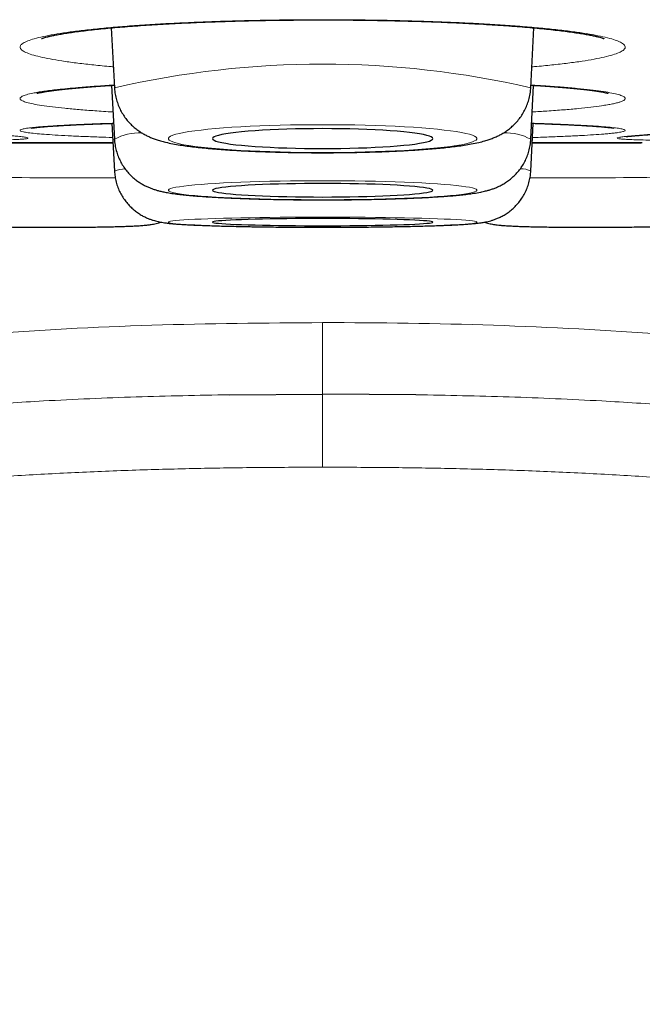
# Model space of a CAD drawing. Header units: millimetres. Extents: x 8 to 869, y 12 to 812.
# Tile 6 of 230: x 406.7 to 410.17, y 319.32 to 324.8. Entities that reach past the tile are written whole.
import ezdxf

# ---------------------------------------------------------------- set-up
doc = ezdxf.new("R2010")
doc.units = ezdxf.units.MM

msp = doc.modelspace()

# ---------------------------------------------------------------- linework, layer by layer
at = {"color": 7, "linetype": 'Continuous', "lineweight": 30}
for p, q in [((407.2101, 324.7538), (407.2277, 324.4202)), ((409.5448, 324.4202), (409.5624, 324.7535)), ((407.2119, 324.4337), (407.2277, 324.1335)), ((407.2278, 324.4195), (407.2277, 324.4202)), ((409.5448, 324.1335), (409.5606, 324.4337)), ((407.2138, 324.2222), (407.2277, 323.9565)), ((409.5448, 323.9565), (409.5588, 324.2222)), ((406.6208, 324.1147), (407.2194, 324.1147)), ((407.2281, 324.1317), (407.2277, 324.1335)), ((409.5531, 324.1147), (410.1517, 324.1147)), ((407.2282, 323.9554), (407.2277, 323.9565)), ((407.867, 322.7121), (408.3863, 322.716)), ((408.9055, 322.7121), (408.3863, 322.716))]:
    msp.add_line(p, q, dxfattribs=at)
at = {"color": 252, "linetype": 'Continuous', "lineweight": 0}
for p, q in [((406.6071, 324.1148), (407.2194, 324.1148)), ((409.5531, 324.1148), (410.1654, 324.1148)), ((408.3863, 322.3087), (408.3863, 322.716))]:
    msp.add_line(p, q, dxfattribs=at)
at = {"color": 252, "linetype": 'Continuous', "lineweight": 0, "flags": 128}
for points in [[(408.3863, 324.0601), (408.4462, 324.0603), (408.5058, 324.0609), (408.5648, 324.0618), (408.623, 324.0631), (408.68, 324.0648), (408.7356, 324.0668), (408.7895, 324.0692), (408.8414, 324.0719), (408.8911, 324.0749), (408.9384, 324.0782), (408.983, 324.0818), (409.0246, 324.0857), (409.0631, 324.0899), (409.0984, 324.0942), (409.1302, 324.0988), (409.1583, 324.1036), (409.1827, 324.1085), (409.2032, 324.1136), (409.2197, 324.1188), (409.2322, 324.1241), (409.2405, 324.1294), (409.2447, 324.1348), (409.2447, 324.1402), (409.2405, 324.1456), (409.2322, 324.151), (409.2197, 324.1562), (409.2032, 324.1614), (409.1827, 324.1665), (409.1583, 324.1714), (409.1302, 324.1762), (409.0984, 324.1808), (409.0631, 324.1852), (409.0246, 324.1893), (408.983, 324.1932), (408.9384, 324.1968), (408.8911, 324.2001), (408.8414, 324.2032), (408.7895, 324.2059), (408.7356, 324.2082), (408.68, 324.2102), (408.623, 324.2119), (408.5648, 324.2132), (408.5058, 324.2142), (408.4462, 324.2147), (408.3863, 324.2149), (408.3263, 324.2147), (408.2667, 324.2142), (408.2077, 324.2132), (408.1495, 324.2119), (408.0925, 324.2102), (408.0369, 324.2082), (407.983, 324.2059), (407.9311, 324.2032), (407.8814, 324.2001), (407.8341, 324.1968), (407.7896, 324.1932), (407.7479, 324.1893), (407.7094, 324.1852), (407.6741, 324.1808), (407.6424, 324.1762), (407.6142, 324.1714), (407.5898, 324.1665), (407.5693, 324.1614), (407.5528, 324.1562), (407.5403, 324.151), (407.532, 324.1456), (407.5278, 324.1402), (407.5278, 324.1348), (407.532, 324.1294), (407.5403, 324.1241), (407.5528, 324.1188), (407.5693, 324.1136), (407.5898, 324.1085), (407.6142, 324.1036), (407.6424, 324.0988), (407.6741, 324.0942), (407.7094, 324.0899), (407.7479, 324.0857), (407.7896, 324.0818), (407.8341, 324.0782), (407.8814, 324.0749), (407.9311, 324.0719), (407.983, 324.0692), (408.0369, 324.0668), (408.0925, 324.0648), (408.1495, 324.0631), (408.2077, 324.0618), (408.2667, 324.0609), (408.3263, 324.0603), (408.3863, 324.0601)], [(408.3863, 323.7971), (408.4462, 323.7972), (408.5058, 323.7976), (408.5648, 323.7983), (408.623, 323.7992), (408.68, 323.8003), (408.7356, 323.8017), (408.7895, 323.8033), (408.8414, 323.8051), (408.8911, 323.8072), (408.9384, 323.8095), (408.983, 323.8119), (409.0246, 323.8146), (409.0631, 323.8174), (409.0984, 323.8204), (409.1302, 323.8235), (409.1583, 323.8268), (409.1827, 323.8301), (409.2032, 323.8336), (409.2197, 323.8371), (409.2322, 323.8408), (409.2405, 323.8444), (409.2447, 323.8481), (409.2447, 323.8518), (409.2405, 323.8554), (409.2322, 323.8591), (409.2197, 323.8627), (409.2032, 323.8662), (409.1827, 323.8697), (409.1583, 323.8731), (409.1302, 323.8763), (409.0984, 323.8795), (409.0631, 323.8824), (409.0246, 323.8853), (408.983, 323.8879), (408.9384, 323.8904), (408.8911, 323.8926), (408.8414, 323.8947), (408.7895, 323.8966), (408.7356, 323.8982), (408.68, 323.8996), (408.623, 323.9007), (408.5648, 323.9016), (408.5058, 323.9022), (408.4462, 323.9026), (408.3863, 323.9027), (408.3263, 323.9026), (408.2667, 323.9022), (408.2077, 323.9016), (408.1495, 323.9007), (408.0925, 323.8996), (408.0369, 323.8982), (407.983, 323.8966), (407.9311, 323.8947), (407.8814, 323.8926), (407.8341, 323.8904), (407.7896, 323.8879), (407.7479, 323.8853), (407.7094, 323.8824), (407.6741, 323.8795), (407.6424, 323.8763), (407.6142, 323.8731), (407.5898, 323.8697), (407.5693, 323.8662), (407.5528, 323.8627), (407.5403, 323.8591), (407.532, 323.8554), (407.5278, 323.8518), (407.5278, 323.8481), (407.532, 323.8444), (407.5403, 323.8408), (407.5528, 323.8371), (407.5693, 323.8336), (407.5898, 323.8301), (407.6142, 323.8268), (407.6424, 323.8235), (407.6741, 323.8204), (407.7094, 323.8174), (407.7479, 323.8146), (407.7896, 323.8119), (407.8341, 323.8095), (407.8814, 323.8072), (407.9311, 323.8051), (407.983, 323.8033), (408.0369, 323.8017), (408.0925, 323.8003), (408.1495, 323.7992), (408.2077, 323.7983), (408.2667, 323.7976), (408.3263, 323.7972), (408.3863, 323.7971)], [(408.3863, 323.6443), (408.4462, 323.6444), (408.5058, 323.6446), (408.5648, 323.6449), (408.623, 323.6454), (408.68, 323.646), (408.7356, 323.6467), (408.7895, 323.6476), (408.8414, 323.6486), (408.8911, 323.6497), (408.9384, 323.6509), (408.983, 323.6522), (409.0246, 323.6536), (409.0631, 323.6551), (409.0984, 323.6567), (409.1302, 323.6583), (409.1583, 323.6601), (409.1827, 323.6619), (409.2032, 323.6637), (409.2197, 323.6656), (409.2322, 323.6675), (409.2405, 323.6694), (409.2447, 323.6714), (409.2447, 323.6734), (409.2405, 323.6753), (409.2322, 323.6772), (409.2197, 323.6792), (409.2032, 323.681), (409.1827, 323.6829), (409.1583, 323.6847), (409.1302, 323.6864), (409.0984, 323.6881), (409.0631, 323.6897), (409.0246, 323.6912), (408.983, 323.6926), (408.9384, 323.6939), (408.8911, 323.6951), (408.8414, 323.6962), (408.7895, 323.6972), (408.7356, 323.698), (408.68, 323.6988), (408.623, 323.6994), (408.5648, 323.6998), (408.5058, 323.7002), (408.4462, 323.7004), (408.3863, 323.7004), (408.3263, 323.7004), (408.2667, 323.7002), (408.2077, 323.6998), (408.1495, 323.6994), (408.0925, 323.6988), (408.0369, 323.698), (407.983, 323.6972), (407.9311, 323.6962), (407.8814, 323.6951), (407.8341, 323.6939), (407.7896, 323.6926), (407.7479, 323.6912), (407.7094, 323.6897), (407.6741, 323.6881), (407.6424, 323.6864), (407.6142, 323.6847), (407.5898, 323.6829), (407.5693, 323.681), (407.5528, 323.6792), (407.5403, 323.6772), (407.532, 323.6753), (407.5278, 323.6734), (407.5278, 323.6714), (407.532, 323.6694), (407.5403, 323.6675), (407.5528, 323.6656), (407.5693, 323.6637), (407.5898, 323.6619), (407.6142, 323.6601), (407.6424, 323.6583), (407.6741, 323.6567), (407.7094, 323.6551), (407.7479, 323.6536), (407.7896, 323.6522), (407.8341, 323.6509), (407.8814, 323.6497), (407.9311, 323.6486), (407.983, 323.6476), (408.0369, 323.6467), (408.0925, 323.646), (408.1495, 323.6454), (408.2077, 323.6449), (408.2667, 323.6446), (408.3263, 323.6444), (408.3863, 323.6443)]]:
    msp.add_lwpolyline(points, dxfattribs=at)
at = {"color": 7, "linetype": 'Continuous', "lineweight": 30, "flags": 128}
for points in [[(408.3863, 324.0823), (408.4369, 324.0825), (408.4871, 324.083), (408.5367, 324.084), (408.5853, 324.0853), (408.6325, 324.0869), (408.678, 324.0889), (408.7215, 324.0913), (408.7627, 324.0939), (408.8014, 324.0969), (408.8372, 324.1001), (408.87, 324.1036), (408.8994, 324.1073), (408.9253, 324.1112), (408.9476, 324.1153), (408.966, 324.1196), (408.9804, 324.124), (408.9908, 324.1284), (408.9971, 324.133), (408.9992, 324.1375), (408.9971, 324.1421), (408.9908, 324.1466), (408.9804, 324.1511), (408.966, 324.1554), (408.9476, 324.1597), (408.9253, 324.1638), (408.8994, 324.1677), (408.87, 324.1714), (408.8372, 324.1749), (408.8014, 324.1782), (408.7627, 324.1811), (408.7215, 324.1838), (408.678, 324.1861), (408.6325, 324.1881), (408.5853, 324.1898), (408.5367, 324.1911), (408.4871, 324.192), (408.4369, 324.1926), (408.3863, 324.1927), (408.3356, 324.1926), (408.2854, 324.192), (408.2358, 324.1911), (408.1872, 324.1898), (408.14, 324.1881), (408.0945, 324.1861), (408.051, 324.1838), (408.0098, 324.1811), (407.9711, 324.1782), (407.9353, 324.1749), (407.9026, 324.1714), (407.8731, 324.1677), (407.8472, 324.1638), (407.8249, 324.1597), (407.8065, 324.1554), (407.7921, 324.1511), (407.7817, 324.1466), (407.7754, 324.1421), (407.7733, 324.1375), (407.7754, 324.133), (407.7817, 324.1284), (407.7921, 324.124), (407.8065, 324.1196), (407.8249, 324.1153), (407.8472, 324.1112), (407.8731, 324.1073), (407.9026, 324.1036), (407.9353, 324.1001), (407.9711, 324.0969), (408.0098, 324.0939), (408.051, 324.0913), (408.0945, 324.0889), (408.14, 324.0869), (408.1872, 324.0853), (408.2358, 324.084), (408.2854, 324.083), (408.3356, 324.0825), (408.3863, 324.0823)], [(408.3863, 323.8122), (408.4369, 323.8124), (408.4871, 323.8128), (408.5367, 323.8134), (408.5853, 323.8143), (408.6325, 323.8154), (408.678, 323.8168), (408.7215, 323.8184), (408.7627, 323.8202), (408.8014, 323.8222), (408.8372, 323.8244), (408.87, 323.8268), (408.8994, 323.8293), (408.9253, 323.832), (408.9476, 323.8348), (408.966, 323.8377), (408.9804, 323.8407), (408.9908, 323.8437), (408.9971, 323.8468), (408.9992, 323.8499), (408.9971, 323.853), (408.9908, 323.8561), (408.9804, 323.8592), (408.966, 323.8622), (408.9476, 323.8651), (408.9253, 323.8679), (408.8994, 323.8705), (408.87, 323.8731), (408.8372, 323.8754), (408.8014, 323.8776), (408.7627, 323.8797), (408.7215, 323.8815), (408.678, 323.8831), (408.6325, 323.8844), (408.5853, 323.8856), (408.5367, 323.8865), (408.4871, 323.8871), (408.4369, 323.8875), (408.3863, 323.8876), (408.3356, 323.8875), (408.2854, 323.8871), (408.2358, 323.8865), (408.1872, 323.8856), (408.14, 323.8844), (408.0945, 323.8831), (408.051, 323.8815), (408.0098, 323.8797), (407.9711, 323.8776), (407.9353, 323.8754), (407.9026, 323.8731), (407.8731, 323.8705), (407.8472, 323.8679), (407.8249, 323.8651), (407.8065, 323.8622), (407.7921, 323.8592), (407.7817, 323.8561), (407.7754, 323.853), (407.7733, 323.8499), (407.7754, 323.8468), (407.7817, 323.8437), (407.7921, 323.8407), (407.8065, 323.8377), (407.8249, 323.8348), (407.8472, 323.832), (407.8731, 323.8293), (407.9026, 323.8268), (407.9353, 323.8244), (407.9711, 323.8222), (408.0098, 323.8202), (408.051, 323.8184), (408.0945, 323.8168), (408.14, 323.8154), (408.1872, 323.8143), (408.2358, 323.8134), (408.2854, 323.8128), (408.3356, 323.8124), (408.3863, 323.8122)], [(408.3863, 323.6523), (408.4369, 323.6524), (408.4871, 323.6526), (408.5367, 323.653), (408.5853, 323.6534), (408.6325, 323.654), (408.678, 323.6548), (408.7215, 323.6556), (408.7627, 323.6566), (408.8014, 323.6576), (408.8372, 323.6588), (408.87, 323.6601), (408.8994, 323.6614), (408.9253, 323.6628), (408.9476, 323.6643), (408.966, 323.6659), (408.9804, 323.6675), (408.9908, 323.6691), (408.9971, 323.6707), (408.9992, 323.6724), (408.9971, 323.674), (408.9908, 323.6757), (408.9804, 323.6773), (408.966, 323.6789), (408.9476, 323.6804), (408.9253, 323.6819), (408.8994, 323.6833), (408.87, 323.6847), (408.8372, 323.6859), (408.8014, 323.6871), (408.7627, 323.6882), (408.7215, 323.6891), (408.678, 323.69), (408.6325, 323.6907), (408.5853, 323.6913), (408.5367, 323.6918), (408.4871, 323.6921), (408.4369, 323.6923), (408.3863, 323.6924), (408.3356, 323.6923), (408.2854, 323.6921), (408.2358, 323.6918), (408.1872, 323.6913), (408.14, 323.6907), (408.0945, 323.69), (408.051, 323.6891), (408.0098, 323.6882), (407.9711, 323.6871), (407.9353, 323.6859), (407.9026, 323.6847), (407.8731, 323.6833), (407.8472, 323.6819), (407.8249, 323.6804), (407.8065, 323.6789), (407.7921, 323.6773), (407.7817, 323.6757), (407.7754, 323.674), (407.7733, 323.6724), (407.7754, 323.6707), (407.7817, 323.6691), (407.7921, 323.6675), (407.8065, 323.6659), (407.8249, 323.6643), (407.8472, 323.6628), (407.8731, 323.6614), (407.9026, 323.6601), (407.9353, 323.6588), (407.9711, 323.6576), (408.0098, 323.6566), (408.051, 323.6556), (408.0945, 323.6548), (408.14, 323.654), (408.1872, 323.6534), (408.2358, 323.653), (408.2854, 323.6526), (408.3356, 323.6524), (408.3863, 323.6523)]]:
    msp.add_lwpolyline(points, dxfattribs=at)
at = {"color": 252, "linetype": 'Continuous', "lineweight": 0}
for centre, radius, start, end in [((408.3863, 319.3888), 5.1631, 77.0328, 102.9672), ((407.3653, 323.8867), 0.2825, 87.1966, 119.1499), ((409.407, 323.8862), 0.2831, 60.8594, 92.8318), ((407.289, 323.8061), 0.1623, 90.7952, 112.1822), ((409.495, 323.8609), 0.1077, 62.4753, 94.3243), ((407.0259, 355.966), 32.0473, 269.12888, 270.37114), ((409.7437, 356.6408), 32.7221, 269.64236, 270.85836)]:
    msp.add_arc(centre, radius, start, end, dxfattribs=at)
at = {"color": 7, "linetype": 'Continuous', "lineweight": 30}
msp.add_arc((410.1517, 325.1147), 1, 270, 270.7841, dxfattribs=at)
at = {"color": 252, "linetype": 'Continuous', "lineweight": 0}
for points, knots in [([(407.2216, 324.5367), (407.2133, 324.5374), (407.1701, 324.541), (407.0999, 324.5481), (407.0117, 324.5583), (406.9344, 324.5691), (406.8673, 324.5804), (406.8113, 324.5922), (406.7659, 324.6044), (406.7324, 324.617), (406.7106, 324.6297), (406.7007, 324.6424), (406.7027, 324.6554), (406.7168, 324.6682), (406.7427, 324.6808), (406.78, 324.6931), (406.8291, 324.7052), (406.8895, 324.717), (406.9602, 324.7281), (407.0405, 324.7386), (407.1313, 324.7486), (407.2309, 324.7578), (407.3385, 324.7662), (407.4529, 324.7737), (407.5748, 324.7805), (407.6611, 324.7842), (407.7047, 324.786)], [0, 0, 0, 0, 0.010082, 0.053013, 0.095944, 0.139734, 0.182138, 0.225069, 0.268, 0.31179, 0.354195, 0.397126, 0.440057, 0.483847, 0.526246, 0.568644, 0.612114, 0.655904, 0.698309, 0.741011, 0.784171, 0.827961, 0.870362, 0.913288, 0.956215, 1, 1, 1, 1]), ([(407.7047, 324.786), (407.7479, 324.7877), (407.8341, 324.7909), (407.9697, 324.7945), (408.1095, 324.7972), (408.2513, 324.7988), (408.3934, 324.7993), (408.5346, 324.7987), (408.6763, 324.797), (408.8152, 324.7942), (408.9512, 324.7904), (409.0822, 324.7857), (409.2097, 324.7798), (409.3308, 324.7731), (409.4452, 324.7654), (409.5514, 324.757), (409.6504, 324.7477), (409.74, 324.7377), (409.8199, 324.727), (409.8892, 324.7159), (409.9485, 324.7041), (409.9964, 324.692), (410.0329, 324.6795), (410.0575, 324.667), (410.0705, 324.6541), (410.0714, 324.6412), (410.0602, 324.6284), (410.0375, 324.6158), (410.0027, 324.6032), (409.9564, 324.5911), (409.899, 324.5793), (409.8313, 324.5681), (409.7528, 324.5573), (409.6638, 324.5472), (409.5959, 324.5403), (409.556, 324.5371), (409.5509, 324.5367)], [0, 0, 0, 0, 0.0297528, 0.0595055, 0.0900106, 0.12074, 0.1504974, 0.180624, 0.2107507, 0.2414801, 0.2712375, 0.3013641, 0.3314907, 0.3622201, 0.3919775, 0.4221041, 0.4522307, 0.4829602, 0.5127176, 0.5428442, 0.5729708, 0.6037002, 0.6334576, 0.6635842, 0.6937108, 0.7244403, 0.7543016, 0.784163, 0.8144509, 0.8451803, 0.8749377, 0.9049033, 0.9351912, 0.9659206, 0.995678, 1, 1, 1, 1]), ([(406.9114, 324.4104), (406.9292, 324.4123), (406.9648, 324.4161), (407.0317, 324.4221), (407.1132, 324.4284), (407.1811, 324.433), (407.2216, 324.4352), (407.2269, 324.4355)], [0, 0, 0, 0, 0.206526, 0.413052, 0.685835, 0.959099, 1, 1, 1, 1]), ([(409.5456, 324.4355), (409.5739, 324.4338), (409.6359, 324.4301), (409.7216, 324.4237), (409.8042, 324.4166), (409.8761, 324.409), (409.9372, 324.4011), (409.9872, 324.3929), (410.0263, 324.3845), (410.0536, 324.3758), (410.0688, 324.3671), (410.0721, 324.3584), (410.0636, 324.3496), (410.0455, 324.342), (410.0227, 324.3356), (409.9994, 324.3303), (409.9715, 324.3251), (409.9329, 324.319), (409.8802, 324.3122), (409.8095, 324.3046), (409.7278, 324.2974), (409.6425, 324.291), (409.5805, 324.2872), (409.5528, 324.2856)], [0, 0, 0, 0, 0.043538, 0.095339, 0.147698, 0.20082, 0.252261, 0.304062, 0.356421, 0.409542, 0.461378, 0.513305, 0.565141, 0.618262, 0.650653, 0.683222, 0.715792, 0.748544, 0.800165, 0.851786, 0.904145, 0.957266, 1, 1, 1, 1]), ([(407.2197, 324.2855), (407.2192, 324.2855), (407.1826, 324.2875), (407.1186, 324.2919), (407.0289, 324.2987), (406.95, 324.3059), (406.8803, 324.3136), (406.8215, 324.3216), (406.7741, 324.3299), (406.7384, 324.3383), (406.714, 324.347), (406.7017, 324.3557), (406.7014, 324.3644), (406.7128, 324.3731), (406.7363, 324.3818), (406.7674, 324.3893), (406.801, 324.3955), (406.8333, 324.4006), (406.8697, 324.4056), (406.8975, 324.4088), (406.9114, 324.4104)], [0, 0, 0, 0, 0.000861, 0.066423, 0.129912, 0.193844, 0.258464, 0.324026, 0.388001, 0.452089, 0.516063, 0.581625, 0.645104, 0.708582, 0.773666, 0.839228, 0.879198, 0.919391, 0.959583, 1, 1, 1, 1]), ([(406.8957, 324.2087), (406.9129, 324.2097), (406.9472, 324.2117), (407.0122, 324.215), (407.0915, 324.2183), (407.1644, 324.2211), (407.2111, 324.2225), (407.223, 324.2228)], [0, 0, 0, 0, 0.196162, 0.392323, 0.65146, 0.911053, 1, 1, 1, 1]), ([(409.5495, 324.2228), (409.5687, 324.2222), (409.6222, 324.2206), (409.7009, 324.2176), (409.7859, 324.2138), (409.8602, 324.2098), (409.9239, 324.2057), (409.9764, 324.2014), (410.0182, 324.1969), (410.0483, 324.1924), (410.0663, 324.1877), (410.0724, 324.1831), (410.0666, 324.1785), (410.051, 324.1744), (410.0303, 324.171), (410.0086, 324.1682), (409.9824, 324.1654), (409.9457, 324.1621), (409.8953, 324.1584), (409.827, 324.1544), (409.748, 324.1505), (409.6584, 324.1469), (409.5932, 324.1445), (409.5565, 324.1434), (409.5546, 324.1434)], [0, 0, 0, 0, 0.029203, 0.081158, 0.133672, 0.186951, 0.238545, 0.2905, 0.343014, 0.396293, 0.448283, 0.500364, 0.552354, 0.605633, 0.638119, 0.670786, 0.703452, 0.736301, 0.788076, 0.83985, 0.892364, 0.945643, 0.997237, 1, 1, 1, 1]), ([(406.417, 324.128), (406.4403, 324.1281), (406.4912, 324.1282), (406.558, 324.1289), (406.6184, 324.13), (406.6675, 324.1315), (406.7051, 324.1333), (406.7314, 324.1355), (406.7456, 324.138), (406.7478, 324.1409), (406.7382, 324.144), (406.7165, 324.1474), (406.6871, 324.1507), (406.6548, 324.1536), (406.6236, 324.156), (406.5883, 324.1586), (406.5612, 324.1604), (406.5475, 324.1613)], [0, 0, 0, 0, 0.0630272, 0.1378861, 0.214107, 0.2876503, 0.3625092, 0.4373682, 0.5135891, 0.5871324, 0.6619913, 0.7368503, 0.8130711, 0.8594801, 0.9062112, 0.9529423, 1, 1, 1, 1]), ([(407.2179, 324.1434), (407.1917, 324.1443), (407.1322, 324.1462), (407.0492, 324.1495), (406.9677, 324.1532), (406.8956, 324.1573), (406.8342, 324.1615), (406.7842, 324.1658), (406.7458, 324.1703), (406.7187, 324.1749), (406.7035, 324.1795), (406.7005, 324.1842), (406.7092, 324.1888), (406.7299, 324.1934), (406.7585, 324.1974), (406.7901, 324.2007), (406.8207, 324.2034), (406.8555, 324.2061), (406.8823, 324.2078), (406.8957, 324.2087)], [0, 0, 0, 0, 0.050575, 0.11514, 0.180157, 0.245873, 0.312547, 0.377607, 0.442782, 0.507842, 0.574516, 0.639576, 0.70475, 0.76981, 0.836484, 0.877137, 0.918015, 0.958894, 1, 1, 1, 1]), ([(410.3575, 324.128), (410.3336, 324.1281), (410.282, 324.1282), (410.2145, 324.1289), (410.1541, 324.13), (410.105, 324.1315), (410.0674, 324.1333), (410.0411, 324.1355), (410.0269, 324.138), (410.0247, 324.1409), (410.0344, 324.144), (410.056, 324.1474), (410.0854, 324.1507), (410.1177, 324.1536), (410.1489, 324.156), (410.1842, 324.1586), (410.2113, 324.1604), (410.225, 324.1613)], [0, 0, 0, 0, 0.064803, 0.13952, 0.215596, 0.289, 0.363717, 0.438434, 0.514511, 0.587915, 0.662632, 0.737349, 0.813425, 0.859746, 0.906389, 0.953032, 1, 1, 1, 1]), ([(408.3863, 323.1135), (408.0694, 323.111), (407.4358, 323.1059), (406.4861, 323.0547), (405.5396, 322.9604), (404.6014, 322.8033), (403.7966, 322.5877), (403.1302, 322.3341), (402.5961, 322.0719), (402.0932, 321.7536), (401.6338, 321.3748), (401.233, 320.934), (400.9042, 320.4375), (400.6543, 319.8955), (400.5554, 319.5117), (400.5059, 319.3197)], [0, 0, 0, 0, 0.10003, 0.200056, 0.300173, 0.400239, 0.500131, 0.562636, 0.625145, 0.687668, 0.750125, 0.812616, 0.875055, 0.937489, 1, 1, 1, 1]), ([(408.3863, 322.716), (408.3863, 322.7214), (408.3863, 322.7324), (408.3863, 322.7606), (408.3863, 322.7985), (408.3863, 322.8451), (408.3863, 322.8989), (408.3863, 322.9591), (408.3863, 323.0288), (408.3863, 323.0853), (408.3863, 323.1135)], [0, 0, 0, 0, 0.136588, 0.27318, 0.409786, 0.546397, 0.659784, 0.773176, 0.886584, 1, 1, 1, 1]), ([(416.2666, 319.3197), (416.2171, 319.5117), (416.1183, 319.8955), (415.8683, 320.4375), (415.5395, 320.9339), (415.1388, 321.3747), (414.6794, 321.7537), (414.1766, 322.0721), (413.6425, 322.3342), (412.9759, 322.5876), (412.1712, 322.8033), (411.2329, 322.9603), (410.2864, 323.055), (409.3368, 323.1048), (408.7031, 323.1135), (408.3863, 323.1135), (408.3863, 323.1135)], [0, 0, 0, 0, 0.062509, 0.12494, 0.187376, 0.249869, 0.312328, 0.37485, 0.437357, 0.499864, 0.599758, 0.699823, 0.79994, 0.899967, 0.999997, 1, 1, 1, 1]), ([(404.781, 322.4451), (404.7895, 322.4467), (404.8807, 322.4647), (405.0558, 322.4938), (405.3061, 322.5326), (405.5577, 322.5663), (405.8102, 322.5959), (406.1067, 322.6259), (406.4473, 322.6541), (406.8756, 322.6811), (407.3488, 322.7019), (407.6941, 322.7087), (407.867, 322.7121)], [0, 0, 0, 0, 0.0084068, 0.0901408, 0.172075, 0.2540099, 0.3361374, 0.4183339, 0.5425703, 0.6668078, 0.8332038, 1, 1, 1, 1]), ([(411.9945, 322.4445), (411.985, 322.4464), (411.8928, 322.4645), (411.7167, 322.4938), (411.4664, 322.5326), (411.2148, 322.5663), (410.9623, 322.5959), (410.6658, 322.6259), (410.3252, 322.6541), (409.8969, 322.6811), (409.4237, 322.7019), (409.0784, 322.7087), (408.9055, 322.7121)], [0, 0, 0, 0, 0.0093665, 0.0910214, 0.1728623, 0.2547319, 0.3367799, 0.4188969, 0.5429817, 0.6671303, 0.8333652, 1, 1, 1, 1]), ([(408.3863, 322.3087), (408.2732, 322.3084), (408.0469, 322.3078), (407.7076, 322.3027), (407.3682, 322.2939), (407.0288, 322.2808), (406.6895, 322.2628), (406.3513, 322.2395), (406.0131, 322.21), (405.6749, 322.1737), (405.3348, 322.1295), (404.9942, 322.0764), (404.6535, 322.0133), (404.3195, 321.9402), (403.993, 321.8567), (403.7008, 321.7696), (403.4379, 321.6797), (403.2296, 321.5999), (403.0496, 321.5239), (402.8971, 321.4541), (402.7465, 321.3795), (402.5981, 321.2994), (402.4515, 321.2133), (402.3078, 321.1209), (402.167, 321.0216), (402.0304, 320.9153), (401.9158, 320.8163), (401.8086, 320.7148), (401.7086, 320.6114), (401.6023, 320.4884), (401.5032, 320.3591), (401.4219, 320.2387), (401.3455, 320.112), (401.2749, 319.9791), (401.2047, 319.8233), (401.1436, 319.6638), (401.1108, 319.5551), (401.0945, 319.5007)], [0, 0, 0, 0, 0.040416, 0.080846, 0.121317, 0.161803, 0.202387, 0.242986, 0.283299, 0.324163, 0.365048, 0.406494, 0.448036, 0.489618, 0.529382, 0.569143, 0.599119, 0.629093, 0.649147, 0.669139, 0.689131, 0.709288, 0.729443, 0.749886, 0.770327, 0.791017, 0.811704, 0.824508, 0.843904, 0.863299, 0.883004, 0.902709, 0.915993, 0.936865, 0.957739, 0.978869, 1, 1, 1, 1]), ([(408.3863, 322.3087), (408.4994, 322.3084), (408.7256, 322.3078), (409.065, 322.3027), (409.4043, 322.2939), (409.7437, 322.2808), (410.083, 322.2628), (410.4212, 322.2395), (410.7595, 322.21), (411.0976, 322.1737), (411.4377, 322.1295), (411.7783, 322.0764), (412.1191, 322.0133), (412.453, 321.9402), (412.7795, 321.8567), (413.0717, 321.7696), (413.3346, 321.6797), (413.5429, 321.5999), (413.7229, 321.5239), (413.8754, 321.4541), (414.026, 321.3795), (414.1744, 321.2994), (414.321, 321.2133), (414.4647, 321.1209), (414.6056, 321.0216), (414.7421, 320.9153), (414.8567, 320.8163), (414.9639, 320.7148), (415.0639, 320.6114), (415.1702, 320.4884), (415.2693, 320.3591), (415.3506, 320.2387), (415.427, 320.112), (415.4976, 319.9791), (415.5678, 319.8233), (415.6289, 319.6638), (415.6617, 319.5551), (415.6781, 319.5007)], [0, 0, 0, 0, 0.040416, 0.080846, 0.121317, 0.161803, 0.202387, 0.242986, 0.283299, 0.324163, 0.365048, 0.406494, 0.448036, 0.489618, 0.529382, 0.569143, 0.599119, 0.629093, 0.649147, 0.669139, 0.689131, 0.709288, 0.729443, 0.749886, 0.770327, 0.791017, 0.811704, 0.824508, 0.843904, 0.863299, 0.883004, 0.902709, 0.915993, 0.936865, 0.957739, 0.978869, 1, 1, 1, 1])]:
    msp.add_open_spline(points, degree=3, knots=knots, dxfattribs=at)
at = {"color": 7, "linetype": 'Continuous', "lineweight": 30}
for points, knots in [([(406.8223, 324.6942), (406.8222, 324.6942), (406.8219, 324.694), (406.8242, 324.695), (406.8297, 324.6969), (406.839, 324.6998), (406.8521, 324.7033), (406.8691, 324.7074), (406.8905, 324.7119), (406.9159, 324.7168), (406.9457, 324.722), (406.9795, 324.7272), (407.0172, 324.7326), (407.0586, 324.7379), (407.1035, 324.7431), (407.1515, 324.7482), (407.2026, 324.7532), (407.2566, 324.7579), (407.3134, 324.7625), (407.3729, 324.7669), (407.4349, 324.771), (407.4992, 324.7749), (407.5656, 324.7785), (407.6329, 324.7817), (407.6828, 324.7839), (407.7221, 324.7855), (407.7629, 324.7871), (407.8243, 324.7892), (407.8983, 324.7914), (407.9734, 324.7934), (408.0494, 324.7949), (408.1263, 324.7962), (408.2039, 324.7972), (408.282, 324.7978), (408.3604, 324.798), (408.4387, 324.798), (408.5169, 324.7976), (408.5947, 324.7969), (408.6723, 324.7958), (408.7493, 324.7944), (408.8255, 324.7927), (408.9005, 324.7907), (408.9741, 324.7884), (409.0456, 324.7857), (409.1153, 324.7828), (409.1831, 324.7796), (409.2496, 324.7761), (409.3146, 324.7723), (409.3777, 324.7682), (409.4387, 324.7638), (409.4975, 324.7592), (409.5536, 324.7544), (409.6069, 324.7494), (409.6571, 324.7442), (409.704, 324.7389), (409.7472, 324.7335), (409.7867, 324.7281), (409.8222, 324.7227), (409.8535, 324.7174), (409.8803, 324.7123), (409.9033, 324.7074), (409.9216, 324.703), (409.9354, 324.6993), (409.9449, 324.6963), (409.9505, 324.6944), (409.953, 324.6933), (409.9526, 324.6935), (409.9525, 324.6935)], [0, 0, 0, 0, 0.002795, 0.012995, 0.024112, 0.036137, 0.049, 0.062599, 0.076533, 0.091497, 0.107005, 0.122953, 0.139238, 0.155774, 0.172487, 0.189315, 0.206207, 0.223073, 0.240146, 0.257257, 0.274405, 0.291593, 0.308824, 0.326103, 0.342503, 0.345634, 0.354779, 0.372087, 0.389372, 0.406656, 0.423948, 0.441254, 0.458583, 0.475941, 0.493336, 0.510698, 0.527967, 0.545304, 0.562686, 0.58009, 0.597484, 0.614839, 0.632132, 0.649338, 0.666243, 0.683244, 0.700367, 0.717595, 0.734906, 0.752274, 0.769668, 0.787047, 0.80437, 0.821595, 0.83868, 0.855575, 0.872228, 0.88858, 0.904561, 0.920089, 0.935086, 0.950251, 0.963294, 0.975547, 0.986906, 0.99732, 1, 1, 1, 1]), ([(406.7959, 324.389), (406.796, 324.3891), (406.7965, 324.3892), (406.8009, 324.3905), (406.8077, 324.3921), (406.8164, 324.3939), (406.8274, 324.3961), (406.8432, 324.3989), (406.8648, 324.4022), (406.8905, 324.4058), (406.9202, 324.4095), (406.9538, 324.4132), (406.9912, 324.417), (407.0322, 324.4207), (407.0766, 324.4244), (407.1244, 324.428), (407.1744, 324.4314), (407.2097, 324.4335), (407.2269, 324.4346)], [0, 0, 0, 0, 0.03758, 0.084324, 0.136154, 0.174604, 0.214808, 0.278141, 0.343923, 0.412271, 0.482599, 0.554462, 0.627526, 0.70155, 0.776369, 0.851831, 0.927496, 1, 1, 1, 1]), ([(409.5456, 324.4346), (409.55, 324.4343), (409.5732, 324.433), (409.6124, 324.4304), (409.6628, 324.4269), (409.7099, 324.4232), (409.7539, 324.4195), (409.7945, 324.4157), (409.8316, 324.4118), (409.8646, 324.408), (409.8936, 324.4042), (409.9184, 324.4006), (409.939, 324.3971), (409.9547, 324.3942), (409.9657, 324.3917), (409.9722, 324.3901), (409.9754, 324.3891), (409.9751, 324.3892), (409.975, 324.3893)], [0, 0, 0, 0, 0.018272, 0.094665, 0.170843, 0.246772, 0.322403, 0.397661, 0.472442, 0.546487, 0.617899, 0.688519, 0.757557, 0.824315, 0.880653, 0.932586, 0.979645, 1, 1, 1, 1]), ([(407.2281, 324.4201), (407.2282, 324.4165), (407.2285, 324.4018), (407.2327, 324.3765), (407.2405, 324.345), (407.2516, 324.3151), (407.2652, 324.2872), (407.2811, 324.2615), (407.2988, 324.2382), (407.3179, 324.2174), (407.3378, 324.1991), (407.358, 324.1833), (407.3783, 324.1698), (407.3985, 324.1582), (407.4186, 324.1483), (407.4391, 324.1396), (407.4608, 324.1317), (407.4853, 324.1241), (407.5158, 324.1162), (407.5513, 324.1087), (407.5909, 324.1018), (407.6305, 324.096), (407.6715, 324.0909), (407.7148, 324.0862), (407.7607, 324.0819), (407.808, 324.078), (407.857, 324.0746), (407.9075, 324.0714), (407.9595, 324.0687), (408.0129, 324.0662), (408.0677, 324.0642), (408.1235, 324.0624), (408.1803, 324.061), (408.2378, 324.06), (408.2958, 324.0593), (408.3454, 324.0589), (408.3756, 324.0589), (408.3863, 324.0589)], [0, 0, 0, 0, 0.006764, 0.027594, 0.048003, 0.068029, 0.087703, 0.107042, 0.12605, 0.144729, 0.163093, 0.181214, 0.199275, 0.217565, 0.236517, 0.25682, 0.279455, 0.305952, 0.33908, 0.384825, 0.428245, 0.468004, 0.505723, 0.545437, 0.58378, 0.621251, 0.658146, 0.694641, 0.730846, 0.766836, 0.802666, 0.838375, 0.873993, 0.909545, 0.945049, 0.980523, 1, 1, 1, 1]), ([(408.3863, 324.0589), (408.3965, 324.0589), (408.4262, 324.0589), (408.4753, 324.0592), (408.5333, 324.0599), (408.5907, 324.061), (408.6474, 324.0624), (408.703, 324.0641), (408.7576, 324.0662), (408.8108, 324.0686), (408.8624, 324.0713), (408.9125, 324.0744), (408.9607, 324.0777), (409.0071, 324.0815), (409.0517, 324.0856), (409.0944, 324.0901), (409.1355, 324.0952), (409.1754, 324.1009), (409.2154, 324.1076), (409.2528, 324.1153), (409.2853, 324.1236), (409.3122, 324.1319), (409.335, 324.1402), (409.3568, 324.1497), (409.3782, 324.1604), (409.3996, 324.1731), (409.4209, 324.188), (409.4421, 324.2054), (409.4626, 324.2256), (409.4819, 324.2484), (409.4993, 324.2736), (409.5144, 324.301), (409.5269, 324.3301), (409.5366, 324.3617), (409.5428, 324.3918), (409.5439, 324.4118), (409.5444, 324.42)], [0, 0, 0, 0, 0.018653, 0.054111, 0.089583, 0.125079, 0.160616, 0.196211, 0.231884, 0.267661, 0.303574, 0.339664, 0.375987, 0.412622, 0.449683, 0.487342, 0.525879, 0.565784, 0.608015, 0.654811, 0.693627, 0.720974, 0.74504, 0.766508, 0.786426, 0.805603, 0.824608, 0.843673, 0.862991, 0.882581, 0.902376, 0.922302, 0.9423, 0.962334, 0.984614, 1, 1, 1, 1]), ([(406.766, 324.1957), (406.766, 324.1957), (406.766, 324.1957), (406.7696, 324.1964), (406.7766, 324.1974), (406.7844, 324.1984), (406.7926, 324.1994), (406.8021, 324.2005), (406.8188, 324.2021), (406.8418, 324.2041), (406.8687, 324.2062), (406.8995, 324.2083), (406.9341, 324.2104), (406.9724, 324.2125), (407.0141, 324.2145), (407.0592, 324.2165), (407.1074, 324.2185), (407.1588, 324.2204), (407.1974, 324.2217), (407.2197, 324.2224), (407.223, 324.2225)], [0, 0, 0, 0, 0.025921, 0.068591, 0.117219, 0.17334, 0.18352, 0.221788, 0.285066, 0.350398, 0.417788, 0.486639, 0.556557, 0.627278, 0.698633, 0.770517, 0.842806, 0.914877, 0.987135, 1, 1, 1, 1]), ([(409.5495, 324.2225), (409.5516, 324.2225), (409.5728, 324.2218), (409.6105, 324.2205), (409.6623, 324.2186), (409.7109, 324.2167), (409.7565, 324.2146), (409.7988, 324.2125), (409.8378, 324.2104), (409.873, 324.2083), (409.9043, 324.2061), (409.9317, 324.204), (409.9553, 324.2019), (409.9741, 324.2), (409.9882, 324.1983), (409.998, 324.197), (410.0035, 324.1961), (410.006, 324.1956), (410.0055, 324.1957), (410.0054, 324.1957)], [0, 0, 0, 0, 0.008083, 0.08076, 0.153338, 0.225809, 0.298157, 0.370355, 0.442355, 0.513867, 0.58344, 0.652771, 0.721241, 0.788303, 0.846617, 0.90077, 0.949639, 0.992507, 1, 1, 1, 1]), ([(410.0736, 324.148), (410.0735, 324.148), (410.0731, 324.1479), (410.0752, 324.1483), (410.0801, 324.1489), (410.089, 324.15), (410.0991, 324.1511), (410.1095, 324.1521), (410.1218, 324.1533), (410.1405, 324.1549), (410.166, 324.1569), (410.1953, 324.159), (410.2283, 324.1612), (410.265, 324.1635), (410.3051, 324.1658), (410.3486, 324.1682), (410.3953, 324.1707), (410.445, 324.1732), (410.4976, 324.1757), (410.5529, 324.1783), (410.611, 324.1808), (410.6606, 324.1829), (410.6916, 324.1842), (410.7015, 324.1846)], [0, 0, 0, 0, 0.005458, 0.037347, 0.074793, 0.117682, 0.165342, 0.185669, 0.216953, 0.271443, 0.327049, 0.383768, 0.441243, 0.499262, 0.557698, 0.616475, 0.675556, 0.734846, 0.793821, 0.852996, 0.912426, 0.972021, 1, 1, 1, 1]), ([(407.228, 324.1334), (407.228, 324.1312), (407.2282, 324.1179), (407.232, 324.094), (407.2393, 324.0625), (407.25, 324.0327), (407.2633, 324.0048), (407.279, 323.979), (407.2965, 323.9556), (407.3155, 323.9347), (407.3353, 323.9164), (407.3555, 323.9007), (407.3755, 323.8876), (407.3948, 323.8767), (407.4134, 323.8678), (407.4313, 323.8605), (407.4489, 323.8543), (407.4669, 323.8488), (407.4865, 323.8438), (407.5102, 323.8387), (407.5392, 323.8337), (407.5726, 323.8289), (407.6083, 323.8248), (407.6453, 323.8211), (407.6847, 323.8178), (407.7269, 323.8147), (407.7708, 323.8119), (407.8165, 323.8094), (407.864, 323.8071), (407.9133, 323.805), (407.9644, 323.8031), (408.0169, 323.8015), (408.0709, 323.8001), (408.126, 323.7989), (408.1821, 323.798), (408.2389, 323.7973), (408.2964, 323.7968), (408.3456, 323.7966), (408.3756, 323.7965), (408.3863, 323.7965)], [0, 0, 0, 0, 0.004087, 0.024333, 0.044131, 0.063514, 0.082503, 0.101101, 0.119302, 0.137076, 0.154376, 0.171148, 0.187388, 0.203229, 0.218998, 0.235133, 0.252222, 0.271168, 0.293287, 0.320866, 0.359159, 0.403059, 0.44246, 0.479562, 0.518683, 0.556311, 0.59305, 0.629227, 0.665024, 0.700554, 0.735889, 0.771079, 0.80616, 0.841159, 0.876096, 0.910987, 0.945846, 0.980685, 1, 1, 1, 1]), ([(408.3863, 323.7965), (408.3964, 323.7965), (408.4258, 323.7966), (408.4744, 323.7968), (408.5319, 323.7972), (408.5887, 323.798), (408.6447, 323.7989), (408.6997, 323.8001), (408.7535, 323.8014), (408.8059, 323.8031), (408.8567, 323.8049), (408.9058, 323.8069), (408.9529, 323.8092), (408.9981, 323.8117), (409.0411, 323.8144), (409.082, 323.8173), (409.1208, 323.8205), (409.1578, 323.8241), (409.1935, 323.8281), (409.2295, 323.833), (409.262, 323.8386), (409.2899, 323.8447), (409.3117, 323.8506), (409.3306, 323.8566), (409.3495, 323.8637), (409.369, 323.8724), (409.3892, 323.8829), (409.4102, 323.8959), (409.4315, 323.9116), (409.4526, 323.9303), (409.4729, 323.9518), (409.4915, 323.9759), (409.5078, 324.0023), (409.5216, 324.0305), (409.5325, 324.0603), (409.5402, 324.0922), (409.5443, 324.1167), (409.5445, 324.1309), (409.5445, 324.1334)], [0, 0, 0, 0, 0.018318, 0.053142, 0.087976, 0.122828, 0.157706, 0.192624, 0.227596, 0.262637, 0.297771, 0.333025, 0.368437, 0.404058, 0.439964, 0.476267, 0.513144, 0.550897, 0.590091, 0.631957, 0.679992, 0.713586, 0.735434, 0.754898, 0.772608, 0.789497, 0.806249, 0.823221, 0.840773, 0.858954, 0.87763, 0.896633, 0.915835, 0.935157, 0.95455, 0.973984, 0.995394, 1, 1, 1, 1]), ([(407.2279, 323.9563), (407.2286, 323.9466), (407.2301, 323.9261), (407.2367, 323.8956), (407.2463, 323.8653), (407.2588, 323.8369), (407.2738, 323.8106), (407.2908, 323.7865), (407.3095, 323.7648), (407.3294, 323.7456), (407.3501, 323.729), (407.3708, 323.7151), (407.3909, 323.7038), (407.4098, 323.6949), (407.4271, 323.688), (407.4429, 323.6827), (407.4574, 323.6786), (407.4711, 323.6752), (407.4847, 323.6725), (407.4993, 323.67), (407.5171, 323.6674), (407.5391, 323.665), (407.5655, 323.6626), (407.5947, 323.6605), (407.6261, 323.6586), (407.6603, 323.6568), (407.6976, 323.6551), (407.7371, 323.6536), (407.7788, 323.6522), (407.8228, 323.6509), (407.8688, 323.6497), (407.9169, 323.6486), (407.9668, 323.6476), (408.0184, 323.6468), (408.0715, 323.646), (408.1258, 323.6454), (408.1811, 323.6449), (408.2373, 323.6445), (408.2941, 323.6443), (408.3439, 323.6442), (408.3746, 323.6441), (408.3863, 323.6441)], [0, 0, 0, 0, 0.0173794, 0.0366989, 0.0555822, 0.0740472, 0.0920991, 0.1097316, 0.1269234, 0.1436301, 0.1597712, 0.1752161, 0.1898043, 0.2034547, 0.2163228, 0.2288414, 0.2416263, 0.2552231, 0.2705696, 0.2889735, 0.3127291, 0.3475502, 0.387303, 0.4245321, 0.4598297, 0.4970832, 0.5331322, 0.5684905, 0.6034254, 0.6380813, 0.6725441, 0.7068685, 0.7410912, 0.7752379, 0.809327, 0.8433725, 0.8773852, 0.9113735, 0.9453446, 0.9793046, 1, 1, 1, 1]), ([(408.3863, 323.6441), (408.3963, 323.6441), (408.4254, 323.6441), (408.4736, 323.6443), (408.5304, 323.6445), (408.5866, 323.6449), (408.642, 323.6454), (408.6964, 323.646), (408.7495, 323.6467), (408.8011, 323.6476), (408.851, 323.6485), (408.899, 323.6496), (408.945, 323.6507), (408.9889, 323.652), (409.0303, 323.6534), (409.0694, 323.6549), (409.106, 323.6565), (409.1401, 323.6582), (409.1718, 323.6601), (409.2017, 323.6622), (409.2309, 323.6647), (409.2556, 323.6674), (409.2764, 323.6704), (409.2922, 323.6733), (409.3065, 323.6764), (409.3215, 323.6803), (409.3378, 323.6853), (409.3556, 323.6919), (409.3752, 323.7006), (409.3965, 323.7119), (409.4188, 323.7263), (409.4412, 323.7439), (409.4627, 323.7644), (409.4826, 323.7875), (409.5003, 323.8129), (409.5154, 323.8403), (409.5277, 323.8694), (409.5369, 323.8996), (409.5428, 323.9288), (409.5439, 323.9479), (409.5444, 323.9564)], [0, 0, 0, 0, 0.0178576, 0.0518054, 0.0857612, 0.1197258, 0.1537046, 0.187704, 0.2217312, 0.2557953, 0.2899074, 0.3240818, 0.3583378, 0.3927017, 0.4272107, 0.4619197, 0.4969129, 0.5323274, 0.5684032, 0.6056062, 0.6450051, 0.6899477, 0.7166117, 0.7343526, 0.7500736, 0.7642299, 0.7777698, 0.7913096, 0.8054861, 0.8208096, 0.8373329, 0.8547522, 0.8727319, 0.8910562, 0.9095971, 0.9282767, 0.9470467, 0.9658765, 0.9847458, 1, 1, 1, 1]), ([(405.9944, 323.6602), (405.9995, 323.66), (406.0196, 323.6592), (406.057, 323.6579), (406.1063, 323.6563), (406.1575, 323.6548), (406.2102, 323.6534), (406.2642, 323.652), (406.3193, 323.6508), (406.3753, 323.6496), (406.4319, 323.6486), (406.489, 323.6476), (406.5462, 323.6468), (406.6034, 323.646), (406.6603, 323.6454), (406.7167, 323.6449), (406.7723, 323.6445), (406.8269, 323.6443), (406.8804, 323.6441), (406.9324, 323.6441), (406.9828, 323.6442), (407.0313, 323.6445), (407.0779, 323.6448), (407.1223, 323.6453), (407.1644, 323.6459), (407.204, 323.6467), (407.2412, 323.6475), (407.2757, 323.6486), (407.3079, 323.6497), (407.3377, 323.6511), (407.3661, 323.6527), (407.3907, 323.6546), (407.4121, 323.6568), (407.4294, 323.6591), (407.4447, 323.6617), (407.4588, 323.6646), (407.4725, 323.668), (407.4821, 323.671), (407.4861, 323.6723)], [0, 0, 0, 0, 0.0103323, 0.0407639, 0.0711099, 0.101392, 0.1316257, 0.1618228, 0.1919922, 0.222141, 0.2522751, 0.2823994, 0.3125185, 0.3426363, 0.3727561, 0.4028815, 0.4330169, 0.4631671, 0.4933376, 0.5235351, 0.553768, 0.5840466, 0.6143851, 0.6448023, 0.6753246, 0.7059903, 0.7368574, 0.7680177, 0.7996267, 0.8319723, 0.8656618, 0.9023039, 0.930227, 0.9528467, 0.9670944, 0.97982, 0.9916098, 1, 1, 1, 1]), ([(409.2863, 323.6723), (409.29, 323.6711), (409.299, 323.6683), (409.3117, 323.6651), (409.325, 323.6622), (409.338, 323.6599), (409.3518, 323.6579), (409.3685, 323.6559), (409.3894, 323.6539), (409.4146, 323.6522), (409.443, 323.6507), (409.4736, 323.6494), (409.5069, 323.6482), (409.5434, 323.6472), (409.5822, 323.6464), (409.6232, 323.6457), (409.6665, 323.6451), (409.712, 323.6447), (409.7596, 323.6444), (409.809, 323.6442), (409.8602, 323.6441), (409.9128, 323.6442), (409.9668, 323.6444), (410.0219, 323.6447), (410.0779, 323.6451), (410.1345, 323.6456), (410.1916, 323.6463), (410.2488, 323.6471), (410.306, 323.648), (410.3629, 323.649), (410.4193, 323.6501), (410.4749, 323.6513), (410.5296, 323.6525), (410.583, 323.6539), (410.635, 323.6554), (410.6854, 323.6569), (410.7334, 323.6585), (410.7635, 323.6596), (410.7782, 323.6602)], [0, 0, 0, 0, 0.007783, 0.018723, 0.030328, 0.043419, 0.059128, 0.079409, 0.109026, 0.144543, 0.177507, 0.208758, 0.241747, 0.273673, 0.304997, 0.335954, 0.366672, 0.397225, 0.42766, 0.458009, 0.488293, 0.518529, 0.548728, 0.578899, 0.609049, 0.639184, 0.66931, 0.69943, 0.729548, 0.759669, 0.789795, 0.819931, 0.850082, 0.880253, 0.91045, 0.940683, 0.970962, 1, 1, 1, 1])]:
    msp.add_open_spline(points, degree=3, knots=knots, dxfattribs=at)

doc.saveas('drawing.dxf')
